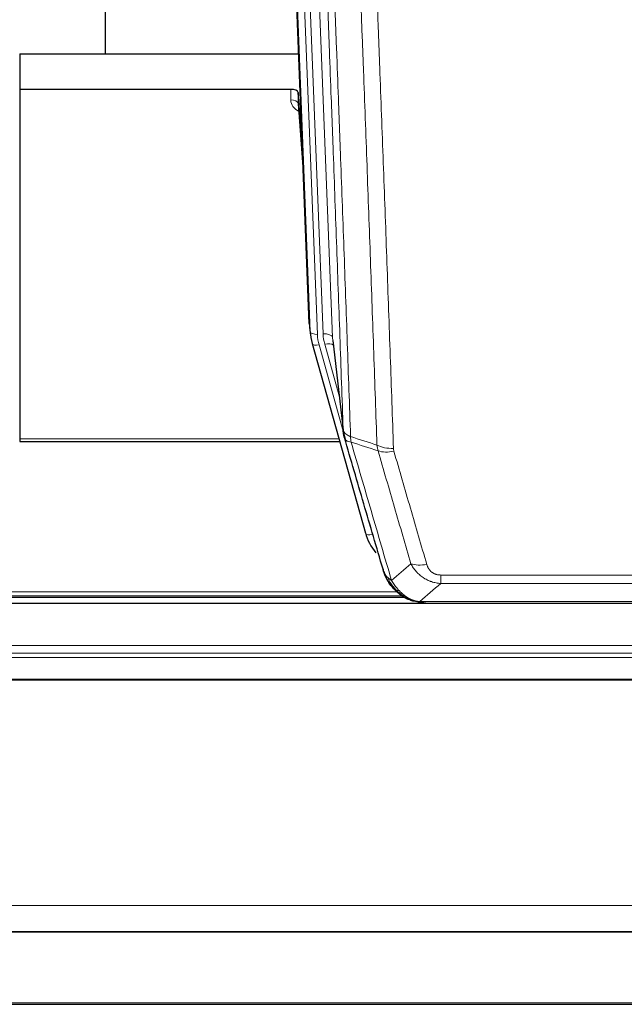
# Model space of a CAD drawing. Header units: inches. Extents: x 0 to 23760, y -13 to 16800.
# Tile 44 of 247: x 5983 to 6235, y 5920 to 6329. Entities that reach past the tile are written whole.
import ezdxf

# ---------------------------------------------------------------- set-up
doc = ezdxf.new("R2010")
doc.units = ezdxf.units.IN
doc.layers.add('254', color=7, linetype='Continuous', true_color=0xffffff)

msp = doc.modelspace()

# ---------------------------------------------------------------- linework, layer by layer
at = {"layer": '254', "color": 2, "linetype": 'Continuous', "lineweight": 25}
for p, q in [((6018.775, 6541.983), (6018.775, 6315.183)), ((6103.71, 6202.888), (6091.137, 6522.252)), ((5983.115, 6315.176), (6099.289, 6315.176)), ((5983.115, 6315.176), (5983.115, 6300.366)), ((5983.115, 6300.366), (5983.115, 6154.897)), ((6096.017, 6300.366), (5983.115, 6300.366)), ((6099.016, 6299.116), (6099.005, 6294.539)), ((6100.839, 6275.834), (6099.016, 6299.116)), ((6099.012, 6294.359), (6101.219, 6266.16)), ((6103.832, 6201.304), (6104.206, 6198.045)), ((6113.508, 6195.903), (6117.923, 6157.384)), ((6104.868, 6194.679), (6104.887, 6194.582)), ((6104.887, 6194.582), (6127.061, 6115.696)), ((5983.115, 6154.897), (5983.115, 6153.867)), ((5983.115, 6153.867), (6116.333, 6153.867)), ((5819.069, 6089.11), (6143.066, 6089.11)), ((6483.614, 6086.414), (5366.614, 6086.414)), ((6145.112, 6088.081), (6145.012, 6088.109)), ((6152.054, 6086.605), (6370.175, 6086.605)), ((5366.614, 5949.92), (6483.614, 5949.92)), ((5366.614, 5949.739), (6483.614, 5949.739)), ((5366.614, 5919.611), (6483.614, 5919.611))]:
    msp.add_line(p, q, dxfattribs=at)
at = {"layer": '254', "color": 110, "linetype": 'Continuous', "lineweight": 13}
for p, q in [((6100.351, 6528.97), (6113.417, 6197.076)), ((6096.607, 6524.285), (6109.425, 6198.703)), ((6104.084, 6199.63), (6091.385, 6522.193)), ((6094.32, 6522.461), (6107.078, 6198.41)), ((6096.007, 6295.95), (6096.017, 6300.366)), ((6099.005, 6294.539), (6101.212, 6266.352)), ((6103.71, 6202.888), (6104.084, 6199.63)), ((6113.417, 6197.076), (6117.794, 6158.895)), ((6107.775, 6194.009), (6117.848, 6158.175)), ((6116.148, 6172.864), (6110.123, 6194.302)), ((5983.115, 6154.897), (6116.046, 6154.897)), ((6125.224, 6131.934), (6129.949, 6115.123)), ((6158.443, 6098.269), (6363.786, 6098.269)), ((6158.443, 6094.735), (6158.443, 6098.269)), ((6363.786, 6094.735), (6158.443, 6094.735)), ((5819.961, 6089.671), (6142.174, 6089.671)), ((5821.894, 6091.284), (6140.167, 6091.284)), ((6145.012, 6088.109), (6144.944, 6088.266)), ((6149.712, 6087.267), (6372.517, 6087.267)), ((5366.614, 6068.956), (6483.614, 6068.956)), ((5366.614, 6065.715), (6483.614, 6065.715)), ((5366.614, 6063.87), (6483.614, 6063.87)), ((5366.614, 6054.957), (6483.614, 6054.957)), ((5366.614, 6054.513), (6483.614, 6054.513)), ((5366.614, 5960.685), (6483.614, 5960.685)), ((5366.614, 5920.156), (6483.614, 5920.156))]:
    msp.add_line(p, q, dxfattribs=at)
at = {"layer": '254', "color": 2, "linetype": 'Continuous', "lineweight": 25}
for centre, major_axis, ratio, start_param, end_param in [((6096.018, 6299.072), (3, 0), 0.4313147, 0.033781, 1.5709509), ((6131.096, 6200.545), (-27.027, -0.37), 0.8864308, 0.02276, 0.2319114), ((6153.256, 6121.71), (-27.014, -0.465), 0.8900028, 0.2292736, 0.6114818)]:
    msp.add_ellipse(centre, major_axis=major_axis, ratio=ratio, start_param=start_param, end_param=end_param, dxfattribs=at)
at = {"layer": '254', "color": 110, "linetype": 'Continuous', "lineweight": 13}
for centre, major_axis, ratio, start_param, end_param in [((6102.01, 6295.95), (-6.003, -0.046), 0.8757409, 6.2743462, 7.3700502), ((6096.007, 6294.496), (-3, 0.007), 0.4848086, 3.1763596, 4.7135294), ((6107.078, 6199.795), (2.998, 0.118), 0.4614673, 3.175787, 4.6942235), ((6131.096, 6199.16), (-24.033, -0.038), 0.8858289, 0.0334668, 0.2426182), ((6109.425, 6196.856), (3.997, 0.157), 0.4614673, 0.0341943, 1.5526308), ((6133.443, 6199.453), (-24.033, -0.038), 0.8858289, 0.0334668, 0.2426182), ((6107.775, 6195.394), (2.888, 0.812), 0.4480327, 3.1416079, 4.5871119), ((6110.123, 6192.455), (3.851, 1.082), 0.4480327, 0.2500116, 1.4455193), ((6138.748, 6156.546), (-9.994, -0.345), 0.559112, 0.7940626, 1.551472), ((6138.935, 6155.373), (-9.604, -2.788), 0.5442898, 0.6684637, 1.414101), ((6129.949, 6116.508), (2.888, 0.812), 0.4480327, 3.1416079, 4.5871119), ((6152.596, 6108.49), (-9.598, -2.808), 0.562843, 0.6646512, 1.4076092)]:
    msp.add_ellipse(centre, major_axis=major_axis, ratio=ratio, start_param=start_param, end_param=end_param, dxfattribs=at)
for points, knots in [([(6117.794, 6158.895), (6117.349, 6171.743), (6116.443, 6197.594), (6115.036, 6236.838), (6114.066, 6263.311), (6113.512, 6278.291), (6113.45, 6279.956), (6113.326, 6283.29), (6113.14, 6288.293), (6112.704, 6299.992), (6112.325, 6310.061), (6112.007, 6318.474), (6111.943, 6320.158), (6111.816, 6323.528), (6111.624, 6328.586), (6111.173, 6340.41), (6110.783, 6350.582), (6109.997, 6370.977), (6108.934, 6398.305), (6107.293, 6439.699), (6106.169, 6467.564), (6105.599, 6481.564)], [0, 0, 0, 0, 0.125, 0.25, 0.375, 0.375, 0.390625, 0.390625, 0.40625, 0.4375, 0.5, 0.5, 0.515625, 0.515625, 0.53125, 0.5625, 0.625, 0.625, 0.75, 0.875, 1, 1, 1, 1]), ([(6108.654, 6479.783), (6109.226, 6465.73), (6110.353, 6437.759), (6111.998, 6396.208), (6113.065, 6368.777), (6113.853, 6348.304), (6114.244, 6338.093), (6114.696, 6326.224), (6114.888, 6321.147), (6115.016, 6317.765), (6115.08, 6316.074), (6115.399, 6307.629), (6115.779, 6297.522), (6116.217, 6285.778), (6116.403, 6280.756), (6116.527, 6277.409), (6116.589, 6275.737), (6117.145, 6260.701), (6118.118, 6234.126), (6119.529, 6194.733), (6120.437, 6168.783), (6120.883, 6155.887)], [0, 0, 0, 0, 0.125, 0.25, 0.375, 0.375, 0.4375, 0.46875, 0.484375, 0.484375, 0.5, 0.5, 0.5625, 0.59375, 0.609375, 0.609375, 0.625, 0.625, 0.75, 0.875, 1, 1, 1, 1]), ([(6131.88, 6152.318), (6131.442, 6165.016), (6130.55, 6190.561), (6129.628, 6216.408), (6128.925, 6235.906), (6128.689, 6242.424), (6128.213, 6255.498), (6127.973, 6262.054), (6127.246, 6281.778), (6126.754, 6294.999), (6126.13, 6311.613), (6126.005, 6314.94), (6125.753, 6321.602), (6125.374, 6331.607), (6124.991, 6341.649), (6124.22, 6361.782), (6123.176, 6388.756), (6121.566, 6429.608), (6120.464, 6457.103), (6119.906, 6470.916)], [0, 0, 0, 0, 0.125, 0.25, 0.25, 0.3125, 0.3125, 0.375, 0.375, 0.5, 0.5, 0.53125, 0.53125, 0.5625, 0.625, 0.625, 0.75, 0.875, 1, 1, 1, 1]), ([(6126.789, 6469.955), (6127.347, 6456.125), (6128.447, 6428.594), (6130.055, 6387.691), (6131.097, 6360.682), (6131.868, 6340.524), (6132.25, 6330.469), (6132.629, 6320.451), (6132.88, 6313.781), (6133.005, 6310.449), (6133.629, 6293.814), (6134.12, 6280.577), (6134.845, 6260.828), (6135.085, 6254.264), (6135.561, 6241.173), (6135.797, 6234.646), (6136.499, 6215.123), (6137.42, 6189.244), (6138.31, 6163.666), (6138.748, 6150.952)], [0, 0, 0, 0, 0.125, 0.25, 0.375, 0.375, 0.4375, 0.46875, 0.46875, 0.5, 0.5, 0.625, 0.625, 0.6875, 0.6875, 0.75, 0.75, 0.875, 1, 1, 1, 1]), ([(6117.794, 6158.895), (6117.795, 6158.887), (6117.797, 6158.872), (6117.8, 6158.848), (6117.803, 6158.824), (6117.807, 6158.801), (6117.81, 6158.777), (6117.814, 6158.753), (6117.819, 6158.73), (6117.823, 6158.706), (6117.828, 6158.683), (6117.833, 6158.659), (6117.839, 6158.635), (6117.844, 6158.612), (6117.85, 6158.588), (6117.856, 6158.565), (6117.862, 6158.541), (6117.869, 6158.518), (6117.876, 6158.495), (6117.883, 6158.471), (6117.89, 6158.448), (6117.898, 6158.424), (6117.906, 6158.401), (6117.914, 6158.378), (6117.922, 6158.355), (6117.931, 6158.331), (6117.94, 6158.308), (6117.949, 6158.285), (6117.958, 6158.262), (6117.968, 6158.239), (6117.978, 6158.215), (6117.988, 6158.192), (6117.998, 6158.169), (6118.009, 6158.146), (6118.02, 6158.123), (6118.031, 6158.1), (6118.042, 6158.078), (6118.054, 6158.055), (6118.066, 6158.032), (6118.078, 6158.009), (6118.09, 6157.986), (6118.103, 6157.964), (6118.116, 6157.941), (6118.129, 6157.918), (6118.142, 6157.896), (6118.156, 6157.873), (6118.17, 6157.851), (6118.184, 6157.828), (6118.198, 6157.806), (6118.213, 6157.783), (6118.228, 6157.761), (6118.243, 6157.739), (6118.258, 6157.716), (6118.273, 6157.694), (6118.289, 6157.672), (6118.305, 6157.65), (6118.322, 6157.628), (6118.338, 6157.606), (6118.355, 6157.584), (6118.372, 6157.562), (6118.389, 6157.54), (6118.407, 6157.518), (6118.424, 6157.497), (6118.442, 6157.475), (6118.46, 6157.453), (6118.479, 6157.432), (6118.497, 6157.41), (6118.516, 6157.389), (6118.536, 6157.367), (6118.555, 6157.346), (6118.574, 6157.325), (6118.594, 6157.303), (6118.614, 6157.282), (6118.635, 6157.261), (6118.655, 6157.24), (6118.676, 6157.219), (6118.703, 6157.192), (6118.737, 6157.159), (6118.778, 6157.12), (6118.819, 6157.082), (6118.862, 6157.043), (6118.905, 6157.006), (6118.949, 6156.968), (6118.994, 6156.93), (6119.039, 6156.893), (6119.086, 6156.857), (6119.133, 6156.82), (6119.181, 6156.784), (6119.23, 6156.748), (6119.279, 6156.713), (6119.329, 6156.677), (6119.38, 6156.642), (6119.432, 6156.608), (6119.484, 6156.574), (6119.537, 6156.54), (6119.591, 6156.506), (6119.646, 6156.473), (6119.701, 6156.44), (6119.757, 6156.408), (6119.814, 6156.376), (6119.872, 6156.344), (6119.93, 6156.312), (6119.989, 6156.281), (6120.048, 6156.251), (6120.109, 6156.22), (6120.169, 6156.19), (6120.231, 6156.161), (6120.293, 6156.132), (6120.356, 6156.103), (6120.42, 6156.074), (6120.484, 6156.046), (6120.549, 6156.019), (6120.615, 6155.992), (6120.681, 6155.965), (6120.748, 6155.938), (6120.815, 6155.912), (6120.86, 6155.895), (6120.883, 6155.887)], [0, 0, 0, 0, 0.0066687, 0.0133374, 0.0200061, 0.0266746, 0.0333432, 0.0400116, 0.0466801, 0.0533484, 0.0600168, 0.066685, 0.0733532, 0.0800214, 0.0866895, 0.0933575, 0.1000255, 0.1066935, 0.1133614, 0.1200292, 0.126697, 0.1333647, 0.1400324, 0.1467001, 0.1533676, 0.1600352, 0.1667026, 0.1733701, 0.1800374, 0.1867047, 0.193372, 0.2000392, 0.2067064, 0.2133735, 0.2200405, 0.2267075, 0.2333745, 0.2400414, 0.2467082, 0.253375, 0.2600418, 0.2667085, 0.2733751, 0.2800417, 0.2867082, 0.2933747, 0.3000412, 0.3067075, 0.3133739, 0.3200401, 0.3267064, 0.3333725, 0.3400387, 0.3467047, 0.3533708, 0.3600367, 0.3667026, 0.3733685, 0.3800343, 0.3867001, 0.3933658, 0.4000315, 0.4066971, 0.4133626, 0.4200281, 0.4266936, 0.433359, 0.4400243, 0.4466896, 0.4533549, 0.4600201, 0.4666852, 0.4733503, 0.4800154, 0.4866804, 0.4933453, 0.5000102, 0.5125098, 0.5250093, 0.5375088, 0.5500082, 0.5625077, 0.5750071, 0.5875066, 0.600006, 0.6125054, 0.6250049, 0.6375043, 0.6500037, 0.6625032, 0.6750026, 0.6875021, 0.7000016, 0.7125011, 0.7250006, 0.7375001, 0.7499997, 0.7624993, 0.7749989, 0.7874985, 0.7999982, 0.812498, 0.8249977, 0.8374975, 0.8499974, 0.8624973, 0.8749972, 0.8874972, 0.8999973, 0.9124974, 0.9249976, 0.9374978, 0.9499981, 0.9624985, 0.9749989, 0.9874994, 1, 1, 1, 1]), ([(6118.35, 6155.445), (6118.371, 6155.199), (6118.449, 6154.967), (6118.713, 6154.548), (6118.899, 6154.36), (6119.37, 6154.038), (6119.655, 6153.904), (6120.314, 6153.7), (6120.687, 6153.63), (6121.095, 6153.596)], [0, 0, 0, 0, 0.25, 0.25, 0.5, 0.5, 0.75, 0.75, 1, 1, 1, 1]), ([(6121.095, 6153.596), (6121.02, 6153.968), (6120.978, 6154.34), (6120.92, 6155.099), (6120.904, 6155.485), (6120.883, 6155.887)], [0, 0, 0, 0, 0.5, 0.5, 1, 1, 1, 1]), ([(6121.095, 6153.596), (6123.917, 6143.903), (6126.733, 6134.256), (6130.947, 6119.853), (6132.35, 6115.063), (6135.152, 6105.507), (6136.551, 6100.741), (6137.949, 6095.986)], [0, 0, 0, 0, 0.5, 0.5, 0.75, 0.75, 1, 1, 1, 1]), ([(6138.935, 6149.775), (6138.879, 6149.968), (6138.836, 6150.163), (6138.773, 6150.556), (6138.754, 6150.753), (6138.748, 6150.952)], [0, 0, 0, 0, 0.5, 0.5, 1, 1, 1, 1]), ([(6146.016, 6102.948), (6144.881, 6106.835), (6143.744, 6110.728), (6141.469, 6118.531), (6140.33, 6122.44), (6136.911, 6134.19), (6134.627, 6142.053), (6132.339, 6149.946)], [0, 0, 0, 0, 0.25, 0.25, 0.5, 0.5, 1, 1, 1, 1]), ([(6138.935, 6149.775), (6141.221, 6141.87), (6143.502, 6133.994), (6146.917, 6122.226), (6148.055, 6118.311), (6150.327, 6110.496), (6151.462, 6106.596), (6152.596, 6102.704)], [0, 0, 0, 0, 0.5, 0.5, 0.75, 0.75, 1, 1, 1, 1]), ([(6158.443, 6094.735), (6158.109, 6094.759), (6157.775, 6094.792), (6157.112, 6094.879), (6156.784, 6094.933), (6155.808, 6095.125), (6155.171, 6095.293), (6154.468, 6095.53), (6154.39, 6095.557), (6154.234, 6095.612), (6154.157, 6095.641), (6153.925, 6095.727), (6153.773, 6095.788), (6153.318, 6095.975), (6152.723, 6096.245), (6152.15, 6096.553), (6151.729, 6096.798), (6151.521, 6096.924), (6151.315, 6097.056), (6151.179, 6097.144), (6151.111, 6097.189), (6150.505, 6097.599), (6149.997, 6097.995), (6149.278, 6098.634), (6149.046, 6098.855), (6148.707, 6099.197), (6148.596, 6099.313), (6148.378, 6099.548), (6148.27, 6099.668), (6147.743, 6100.273), (6147.355, 6100.78), (6146.64, 6101.834), (6146.314, 6102.381), (6146.016, 6102.948)], [0, 0, 0, 0, 0.0625, 0.0625, 0.125, 0.125, 0.25, 0.25, 0.265625, 0.265625, 0.28125, 0.28125, 0.3125, 0.3125, 0.375, 0.4375, 0.4375, 0.46875, 0.484375, 0.484375, 0.5, 0.5, 0.625, 0.625, 0.6875, 0.6875, 0.71875, 0.71875, 0.75, 0.75, 0.875, 0.875, 1, 1, 1, 1]), ([(6158.443, 6098.269), (6158.261, 6098.269), (6158.078, 6098.275), (6157.715, 6098.301), (6157.535, 6098.321), (6157.179, 6098.374), (6157.004, 6098.408), (6156.657, 6098.49), (6156.486, 6098.539), (6156.275, 6098.609), (6156.233, 6098.623), (6156.15, 6098.653), (6156.025, 6098.699), (6155.904, 6098.749), (6155.665, 6098.854), (6155.357, 6099.008), (6155.07, 6099.186), (6154.897, 6099.306), (6154.862, 6099.33), (6154.794, 6099.379), (6154.761, 6099.404), (6154.661, 6099.481), (6154.596, 6099.533), (6154.406, 6099.692), (6154.287, 6099.802), (6154.06, 6100.03), (6153.953, 6100.148), (6153.75, 6100.391), (6153.655, 6100.516), (6153.542, 6100.676), (6153.519, 6100.709), (6153.476, 6100.774), (6153.454, 6100.806), (6153.39, 6100.905), (6153.349, 6100.971), (6153.231, 6101.17), (6153.157, 6101.305), (6153.02, 6101.577), (6152.957, 6101.715), (6152.78, 6102.132), (6152.68, 6102.416), (6152.596, 6102.704)], [0, 0, 0, 0, 0.0625, 0.0625, 0.125, 0.125, 0.1875, 0.1875, 0.25, 0.25, 0.265625, 0.265625, 0.28125, 0.3125, 0.3125, 0.375, 0.4375, 0.4375, 0.453125, 0.453125, 0.46875, 0.46875, 0.5, 0.5, 0.5625, 0.5625, 0.625, 0.625, 0.6875, 0.6875, 0.703125, 0.703125, 0.71875, 0.71875, 0.75, 0.75, 0.8125, 0.8125, 0.875, 0.875, 1, 1, 1, 1]), ([(6135.032, 6098.901), (6135.188, 6098.616), (6135.368, 6098.341), (6135.772, 6097.812), (6135.997, 6097.558), (6136.242, 6097.317)], [0, 0, 0, 0, 0.5, 0.5, 1, 1, 1, 1]), ([(6139.9, 6091.992), (6139.529, 6092.381), (6139.172, 6092.787), (6137.811, 6094.47), (6136.941, 6095.864), (6136.242, 6097.317)], [0, 0, 0, 0, 0.25, 0.25, 1, 1, 1, 1]), ([(6136.242, 6097.317), (6136.488, 6097.07), (6136.754, 6096.834), (6137.325, 6096.39), (6137.629, 6096.181), (6137.949, 6095.986)], [0, 0, 0, 0, 0.5, 0.5, 1, 1, 1, 1]), ([(6141.125, 6091.779), (6140.826, 6092.096), (6140.535, 6092.424), (6139.409, 6093.774), (6138.642, 6094.871), (6137.949, 6095.986)], [0, 0, 0, 0, 0.25, 0.25, 1, 1, 1, 1]), ([(6138.914, 6092.477), (6138.945, 6092.45), (6138.978, 6092.424), (6139.112, 6092.322), (6139.225, 6092.253), (6139.475, 6092.131), (6139.611, 6092.078), (6139.802, 6092.019), (6139.851, 6092.005), (6139.9, 6091.992)], [0, 0, 0, 0, 0.125, 0.125, 0.5, 0.5, 0.875, 0.875, 1, 1, 1, 1]), ([(6139.9, 6091.992), (6139.999, 6091.966), (6140.1, 6091.942), (6140.357, 6091.892), (6140.515, 6091.868), (6140.825, 6091.824), (6140.979, 6091.804), (6141.125, 6091.779)], [0, 0, 0, 0, 0.25, 0.25, 0.625, 0.625, 1, 1, 1, 1]), ([(6145.094, 6088.66), (6144.914, 6088.758), (6144.735, 6088.859), (6144.028, 6089.284), (6143.513, 6089.642), (6142.519, 6090.429), (6142.04, 6090.857), (6141.426, 6091.466), (6141.274, 6091.621), (6141.125, 6091.779)], [0, 0, 0, 0, 0.125, 0.125, 0.5, 0.5, 0.875, 0.875, 1, 1, 1, 1]), ([(6144.944, 6088.266), (6144.942, 6088.296), (6144.944, 6088.329), (6144.957, 6088.414), (6144.973, 6088.469), (6145.021, 6088.573), (6145.053, 6088.622), (6145.094, 6088.66)], [0, 0, 0, 0, 0.25, 0.25, 0.625, 0.625, 1, 1, 1, 1]), ([(6149.712, 6087.267), (6148.492, 6087.369), (6147.315, 6087.663), (6145.822, 6088.29), (6145.454, 6088.466), (6145.094, 6088.66)], [0, 0, 0, 0, 0.75, 0.75, 1, 1, 1, 1]), ([(6150.583, 6086.747), (6150.464, 6086.774), (6150.354, 6086.805), (6150.106, 6086.892), (6149.98, 6086.953), (6149.794, 6087.095), (6149.733, 6087.176), (6149.712, 6087.267)], [0, 0, 0, 0, 0.25, 0.25, 0.625, 0.625, 1, 1, 1, 1])]:
    msp.add_open_spline(points, degree=3, knots=knots, dxfattribs=at)
at = {"layer": '254', "color": 2, "linetype": 'Continuous', "lineweight": 25}
for points, knots in [([(6118.35, 6155.445), (6118.345, 6155.462), (6118.335, 6155.496), (6118.32, 6155.549), (6118.305, 6155.602), (6118.289, 6155.657), (6118.274, 6155.712), (6118.259, 6155.769), (6118.243, 6155.827), (6118.228, 6155.886), (6118.212, 6155.947), (6118.197, 6156.008), (6118.182, 6156.07), (6118.166, 6156.134), (6118.151, 6156.199), (6118.136, 6156.265), (6118.121, 6156.332), (6118.106, 6156.4), (6118.091, 6156.469), (6118.076, 6156.54), (6118.062, 6156.611), (6118.047, 6156.684), (6118.033, 6156.758), (6118.019, 6156.833), (6118.005, 6156.909), (6117.991, 6156.987), (6117.978, 6157.065), (6117.957, 6157.192), (6117.931, 6157.361), (6117.903, 6157.568), (6117.879, 6157.76), (6117.86, 6157.937), (6117.844, 6158.1), (6117.831, 6158.247), (6117.821, 6158.379), (6117.813, 6158.496), (6117.807, 6158.598), (6117.803, 6158.685), (6117.799, 6158.756), (6117.797, 6158.813), (6117.795, 6158.854), (6117.794, 6158.88), (6117.794, 6158.892), (6117.794, 6158.895)], [0, 0, 0, 0, 0.0155037, 0.0313049, 0.0474035, 0.0637997, 0.0804935, 0.097485, 0.1147743, 0.1323613, 0.1502462, 0.1684289, 0.1869096, 0.2056883, 0.224765, 0.2441397, 0.2638126, 0.2837835, 0.3040527, 0.32462, 0.3454856, 0.3666494, 0.3881116, 0.409872, 0.4319308, 0.454288, 0.4769435, 0.4998975, 0.5635611, 0.6228928, 0.6778927, 0.7285606, 0.7748966, 0.8169007, 0.8545729, 0.8879131, 0.9169214, 0.9415977, 0.9619421, 0.9779545, 0.989635, 0.9969835, 1, 1, 1, 1]), ([(6134.393, 6100.675), (6133.062, 6105.198), (6131.73, 6109.731), (6129.062, 6118.817), (6127.726, 6123.371), (6123.716, 6137.064), (6121.036, 6146.234), (6118.35, 6155.445)], [0, 0, 0, 0, 0.25, 0.25, 0.5, 0.5, 1, 1, 1, 1]), ([(6138.424, 6093.178), (6138.413, 6093.192), (6138.39, 6093.218), (6138.355, 6093.258), (6138.319, 6093.298), (6138.283, 6093.34), (6138.247, 6093.382), (6138.211, 6093.425), (6138.174, 6093.468), (6138.136, 6093.512), (6138.099, 6093.557), (6138.06, 6093.603), (6138.022, 6093.649), (6137.983, 6093.696), (6137.944, 6093.744), (6137.905, 6093.793), (6137.865, 6093.842), (6137.825, 6093.892), (6137.784, 6093.943), (6137.744, 6093.995), (6137.703, 6094.047), (6137.661, 6094.1), (6137.62, 6094.154), (6137.578, 6094.209), (6137.536, 6094.264), (6137.493, 6094.32), (6137.45, 6094.377), (6137.408, 6094.435), (6137.364, 6094.494), (6137.321, 6094.553), (6137.277, 6094.613), (6137.233, 6094.674), (6137.189, 6094.736), (6137.145, 6094.799), (6137.101, 6094.862), (6137.056, 6094.927), (6137.011, 6094.992), (6136.966, 6095.058), (6136.921, 6095.124), (6136.876, 6095.192), (6136.83, 6095.261), (6136.785, 6095.33), (6136.739, 6095.4), (6136.693, 6095.471), (6136.648, 6095.543), (6136.602, 6095.616), (6136.556, 6095.69), (6136.51, 6095.764), (6136.463, 6095.839), (6136.417, 6095.916), (6136.371, 6095.993), (6136.325, 6096.071), (6136.279, 6096.15), (6136.232, 6096.23), (6136.186, 6096.311), (6136.14, 6096.392), (6136.094, 6096.475), (6136.048, 6096.558), (6136.002, 6096.643), (6135.956, 6096.728), (6135.91, 6096.814), (6135.864, 6096.902), (6135.818, 6096.99), (6135.773, 6097.079), (6135.727, 6097.169), (6135.682, 6097.26), (6135.637, 6097.351), (6135.592, 6097.444), (6135.547, 6097.538), (6135.502, 6097.633), (6135.458, 6097.728), (6135.414, 6097.825), (6135.37, 6097.922), (6135.326, 6098.021), (6135.283, 6098.12), (6135.24, 6098.221), (6135.197, 6098.322), (6135.154, 6098.425), (6135.112, 6098.528), (6135.07, 6098.632), (6135.029, 6098.737), (6134.988, 6098.844), (6134.947, 6098.951), (6134.907, 6099.059), (6134.867, 6099.168), (6134.827, 6099.278), (6134.788, 6099.389), (6134.749, 6099.501), (6134.711, 6099.614), (6134.674, 6099.728), (6134.637, 6099.843), (6134.6, 6099.959), (6134.564, 6100.076), (6134.528, 6100.194), (6134.494, 6100.313), (6134.459, 6100.433), (6134.425, 6100.554), (6134.404, 6100.635), (6134.393, 6100.675)], [0, 0, 0, 0, 0.0060657, 0.012223, 0.0184718, 0.0248123, 0.0312443, 0.0377679, 0.0443831, 0.0510899, 0.0578883, 0.0647782, 0.0717598, 0.0788329, 0.0859977, 0.093254, 0.1006019, 0.1080414, 0.1155725, 0.1231952, 0.1309095, 0.1387154, 0.1466129, 0.1546019, 0.1626826, 0.1708549, 0.1791188, 0.1874742, 0.1959213, 0.20446, 0.2130903, 0.2218121, 0.2306256, 0.2395307, 0.2485274, 0.2576156, 0.2667955, 0.276067, 0.2854301, 0.2948848, 0.3044311, 0.314069, 0.3237985, 0.3336196, 0.3435324, 0.3535367, 0.3636326, 0.3738202, 0.3840993, 0.3944701, 0.4049324, 0.4154864, 0.426132, 0.4368691, 0.4476979, 0.4586183, 0.4696303, 0.480734, 0.4919292, 0.503216, 0.5145945, 0.5260645, 0.5376262, 0.5492795, 0.5610244, 0.5728609, 0.584789, 0.5968087, 0.60892, 0.621123, 0.6334175, 0.6458037, 0.6582815, 0.6708509, 0.6835119, 0.6962645, 0.7091087, 0.7220445, 0.735072, 0.748191, 0.7614017, 0.774704, 0.7880979, 0.8015834, 0.8151605, 0.8288293, 0.8425896, 0.8564416, 0.8703852, 0.8844204, 0.8985472, 0.9127656, 0.9270756, 0.9414773, 0.9559705, 0.9705554, 0.9852319, 1, 1, 1, 1]), ([(6134.393, 6100.675), (6134.45, 6100.365), (6134.532, 6100.061), (6134.745, 6099.468), (6134.877, 6099.18), (6135.032, 6098.901)], [0, 0, 0, 0, 0.5, 0.5, 1, 1, 1, 1]), ([(6138.914, 6092.477), (6138.48, 6092.946), (6138.07, 6093.437), (6136.54, 6095.473), (6135.644, 6097.161), (6135.032, 6098.901)], [0, 0, 0, 0, 0.25, 0.25, 1, 1, 1, 1]), ([(6138.484, 6093.044), (6138.506, 6093), (6138.529, 6092.955), (6138.608, 6092.82), (6138.671, 6092.73), (6138.797, 6092.586), (6138.853, 6092.53), (6138.914, 6092.477)], [0, 0, 0, 0, 0.2280377, 0.2280377, 0.6912151, 0.6912151, 1, 1, 1, 1]), ([(6141.425, 6090.219), (6140.779, 6090.701), (6140.164, 6091.227), (6139.356, 6092.013), (6139.132, 6092.242), (6138.914, 6092.477)], [0, 0, 0, 0, 0.7159091, 0.7159091, 1, 1, 1, 1]), ([(6144.944, 6088.266), (6144.715, 6088.378), (6144.488, 6088.495), (6143.586, 6088.988), (6142.927, 6089.409), (6141.657, 6090.347), (6141.047, 6090.864), (6140.275, 6091.607), (6140.086, 6091.797), (6139.9, 6091.992)], [0, 0, 0, 0, 0.125, 0.125, 0.5, 0.5, 0.875, 0.875, 1, 1, 1, 1]), ([(6150.583, 6086.747), (6149.172, 6086.836), (6147.736, 6087.142), (6145.865, 6087.844), (6145.401, 6088.043), (6144.944, 6088.266)], [0, 0, 0, 0, 0.75, 0.75, 1, 1, 1, 1]), ([(6147.11, 6087.351), (6147.031, 6087.375), (6146.951, 6087.4), (6146.278, 6087.611), (6145.69, 6087.831), (6145.112, 6088.081)], [0, 0, 0, 0, 0.1180686, 0.1180686, 1, 1, 1, 1]), ([(6152.254, 6086.607), (6152.18, 6086.605), (6152.106, 6086.605), (6151.81, 6086.605), (6151.588, 6086.614), (6151.161, 6086.649), (6150.955, 6086.675), (6150.703, 6086.721), (6150.642, 6086.734), (6150.583, 6086.747)], [0, 0, 0, 0, 0.125, 0.125, 0.5, 0.5, 0.875, 0.875, 1, 1, 1, 1])]:
    msp.add_open_spline(points, degree=3, knots=knots, dxfattribs=at)
for points, degree in [([(6117.917, 6157.465), (6118.667, 6154.634)], 1), ([(6141.501, 6090.162), (6143.147, 6088.942), (6145.014, 6088.108)], 2), ([(6152.254, 6086.607), (6151.637, 6086.603), (6151.014, 6086.633), (6150.388, 6086.697)], 3)]:
    msp.add_open_spline(points, degree=degree, dxfattribs=at)
at = {"layer": '254', "color": 110, "linetype": 'Continuous', "lineweight": 13}
for points in [[(6120.883, 6155.887), (6124.548, 6154.699), (6128.214, 6153.51), (6131.88, 6152.318)], [(6132.339, 6149.946), (6128.59, 6151.164), (6124.843, 6152.381), (6121.095, 6153.596)], [(6132.339, 6149.946), (6132.226, 6150.33), (6132.038, 6151.109), (6131.921, 6151.911), (6131.88, 6152.318)], [(6137.949, 6095.986), (6140.623, 6098.309), (6143.312, 6100.63), (6146.016, 6102.948)], [(6158.443, 6094.735), (6155.515, 6092.249), (6152.605, 6089.759), (6149.712, 6087.267)]]:
    msp.add_open_spline(points, degree=3, dxfattribs=at)

doc.saveas('drawing.dxf')
